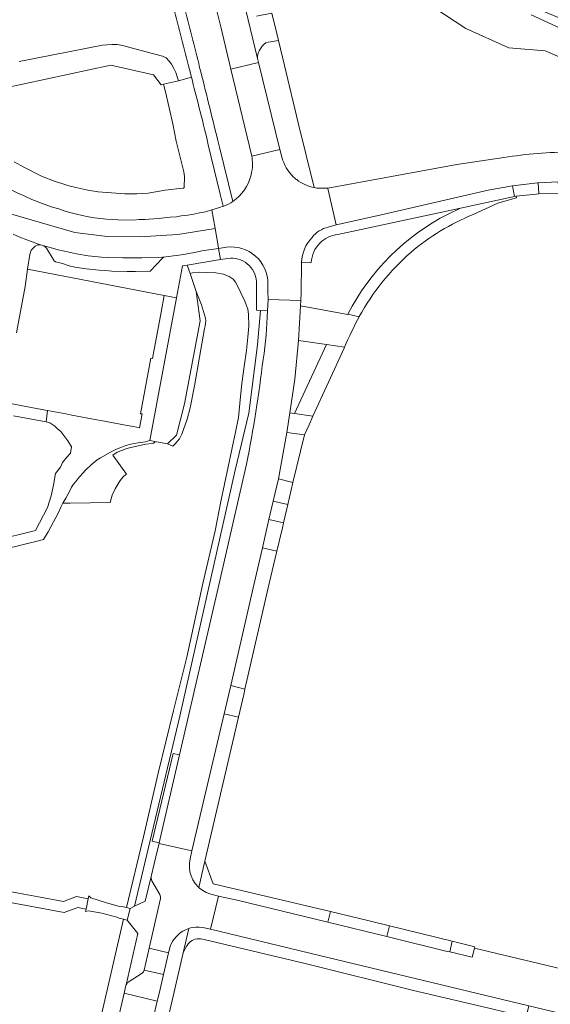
# Model space of a CAD drawing. Header units: metres. Extents: x 151213 to 156373, y 469495 to 475754.
# Tile 42 of 230: x 153774 to 153868, y 471925 to 472100. Entities that reach past the tile are written whole.
import ezdxf

# ---------------------------------------------------------------- set-up
doc = ezdxf.new("R2010")
doc.units = ezdxf.units.M
for name, color, linetype, lineweight in [('B-WE-OG-TERREIN_BEGROEID-GV', 252, 'Continuous', 18), ('B-WE-VH-GESLOTENVERHARDING_ASFALT-GV', 252, 'Continuous', 18), ('B-WE-VH-ONVERHARD-GV', 252, 'Continuous', 18), ('B-WE-VH-OPENVERHARDING_BETONSTRAATSTEEN-GV', 252, 'Continuous', 18), ('B-WE-VH-OPENVERHARDING_STRAATBAKSTEEN-GV', 252, 'Continuous', 18), ('B-WE-VH-OPENVERHARDING_TEGEL-GV', 252, 'Continuous', 18)]:
    doc.layers.add(name, color=color, linetype=linetype, lineweight=lineweight)

msp = doc.modelspace()

# ---------------------------------------------------------------- linework, layer by layer
at = {"layer": 'B-WE-OG-TERREIN_BEGROEID-GV', "flags": 128}
for points in [[(153838.036, 472108.328), (153852.948, 472098.497), (153860.62, 472095.023), (153867.018, 472094.518), (153894.926, 472082.465), (153893.94, 472077.207), (153903.17, 472075.33), (153913.05, 472073.28), (153923.32, 472071.24), (153924.648, 472075.027), (153923.668, 472075.457), (153917.515, 472077.87), (153911.915, 472080.135), (153908.39, 472081.698), (153905.7, 472083.072), (153902.706, 472084.476), (153896.973, 472086.784), (153890.431, 472089.514), (153878.294, 472094.544), (153864.58, 472100.869)], [(153815.013, 472075.808), (153811.308, 472091.287), (153809.52, 472098.76), (153808.88, 472101.37)], [(153864.58, 472100.869), (153878.294, 472094.544), (153890.431, 472089.514), (153896.973, 472086.784), (153902.706, 472084.476), (153905.7, 472083.072), (153908.39, 472081.698), (153911.915, 472080.135), (153917.515, 472077.87), (153923.668, 472075.457), (153924.648, 472075.027), (153925.27, 472076.383), (153917.675, 472079.699), (153911.096, 472082.418), (153904.118, 472085.499), (153896.596, 472088.835), (153888.494, 472092.278), (153885.558, 472093.438), (153879.033, 472096.139), (153873.994, 472098.477), (153865.982, 472101.83)], [(153727.93, 472101.03), (153739.07, 472093.02), (153742.327, 472090.711), (153745.7, 472088.32), (153750.23, 472084.98), (153761.06, 472077.31), (153766.33, 472073.5), (153767.51, 472072.71), (153768.68, 472071.96), (153772.08, 472069.97), (153773.42, 472069.34), (153774.73, 472068.7), (153776, 472068.14), (153779.41, 472066.82), (153780.77, 472066.45), (153781.92, 472066.06), (153782.98, 472065.74), (153783.9, 472065.55)], [(153826.084, 472070.239), (153823.243, 472081.741), (153820.799, 472091.913), (153819.748, 472096.36), (153818.351, 472096.132)], [(153770.79, 472087.8), (153789.99, 472091.98), (153797.55, 472090.24), (153798.95, 472088.48), (153799.377, 472088.577), (153801.982, 472089.166), (153801.84, 472089.73), (153801.53, 472090.68), (153801.17, 472091.37), (153800.79, 472092.16), (153800.35, 472092.7), (153799.84, 472093.24), (153799.2, 472093.58), (153792.72, 472095.27), (153792.13, 472095.45), (153791.12, 472095.62), (153790.17, 472095.64), (153789.27, 472095.6), (153788.51, 472095.5), (153773.75, 472092.61)], [(153816.861, 472095.317), (153816.327, 472094.483)], [(153816.044, 472093.126), (153816.208, 472092.46), (153820.008, 472077.017)], [(153804.301, 472089.823), (153801.982, 472089.166), (153799.377, 472088.577), (153799.7, 472087.209), (153800.993, 472081.538), (153801.6, 472078.491), (153802.932, 472073.057), (153803.064, 472072.186), (153803.037, 472070.248), (153802.905, 472070.155), (153802.154, 472070.103), (153800.153, 472069.85), (153799.648, 472069.786), (153796.614, 472069.285), (153794.623, 472069.113), (153792.486, 472069.113), (153787.738, 472069.483), (153785.918, 472069.786), (153783.794, 472070.234), (153782.554, 472070.538), (153781.302, 472070.96), (153780.128, 472071.342), (153777.701, 472072.266), (153774.562, 472073.848), (153772.86, 472074.837)], [(153783.9, 472065.55), (153784.92, 472065.3), (153786.03, 472065.07), (153787.14, 472064.87), (153788.16, 472064.74), (153789.24, 472064.64), (153791.24, 472064.53), (153794.05, 472064.48), (153795.01, 472064.56), (153796.03, 472064.6), (153798.38, 472064.77), (153800.53, 472064.98), (153801.65, 472065.07), (153802.46, 472065.24), (153803.64, 472065.37), (153804.72, 472065.55), (153805.76, 472065.78), (153806.78, 472065.97), (153807.896, 472066.318), (153809.282, 472066.722), (153809.936, 472066.925), (153809.417, 472069.073), (153807.297, 472077.843), (153806.953, 472079.328)], [(153808.918, 472078.828), (153809.275, 472077.439), (153811.661, 472067.785)], [(153820.008, 472077.017), (153820.337, 472075.693)], [(153849.842, 472065.555), (153852.04, 472066.615), (153830.28, 472061.943)], [(153810.783, 472057.669), (153809.478, 472057.48), (153803.552, 472056.495), (153804.063, 472054.999), (153804.5, 472055.15), (153805.73, 472055.23), (153807.05, 472055.2), (153808.65, 472055.14), (153810, 472054.89), (153810.98, 472054.5), (153811.69, 472054.01), (153812.13, 472053.44), (153812.87, 472052), (153813.26, 472051.17), (153813.67, 472050.39), (153813.97, 472049.64), (153814.3, 472048.66), (153814.43, 472047.8), (153814.49, 472045.67), (153814.33, 472043.73), (153814.06, 472041.35), (153813.63, 472038.5), (153813.24, 472035.48), (153812.99, 472033.19), (153812.63, 472029.48), (153812.1, 472026.86), (153809.52, 472014.55), (153808.49, 472009.34), (153806.309, 472000)], [(153825.555, 472056.973), (153823.845, 472056.919), (153823.765, 472051.601), (153823.695, 472050.186), (153823.646, 472049.294), (153832.044, 472047.75)], [(153806.309, 472000), (153803.486, 471986.933), (153801.096, 471977.446), (153798.393, 471966.371), (153795.775, 471955.061), (153792.779, 471942.55), (153793.443, 471942.359), (153794.213, 471942.734), (153802.264, 471976.465), (153812.043, 472020.125), (153814.503, 472030.22), (153816.018, 472042.333), (153816.533, 472048.432), (153815.839, 472048.475), (153815.843, 472053.584)], [(153817.803, 472048.353), (153816.533, 472048.432), (153816.018, 472042.333), (153814.503, 472030.22), (153812.043, 472020.125), (153802.264, 471976.465), (153794.213, 471942.734), (153796.101, 471943.652), (153797.151, 471948.034), (153798.202, 471952.529)], [(153832.044, 472047.75), (153832.052, 472047.766)], [(153798.202, 471952.529), (153798.577, 471953.858), (153798.582, 471953.879), (153798.608, 471953.99), (153797.33, 471954.285), (153801.088, 471969.858), (153802.207, 471969.6), (153809.216, 472000), (153814.096, 472021.19)]]:
    msp.add_lwpolyline(points, dxfattribs=at)
at = {"layer": 'B-WE-OG-TERREIN_BEGROEID-GV'}
for points in [[(153802.967, 472102.628, -0.0012554), (153805.763, 472091.579)], [(153818.351, 472096.132, 0.2555919), (153816.861, 472095.317)], [(153816.327, 472094.483, 0.190713), (153816.044, 472093.126)], [(153805.763, 472091.579, -0.0014955), (153808.918, 472078.828)], [(153806.953, 472079.328, 0.0017253), (153804.301, 472089.823)], [(153815.125, 472074.415, 0.0459356), (153815.013, 472075.808)], [(153820.337, 472075.693, 0.1424916), (153822.432, 472072.123)], [(153814.87, 472072.485, 0.0631277), (153815.125, 472074.372)], [(153815.125, 472074.372, 0.0465367), (153815.125, 472074.415)], [(153811.661, 472067.785, 0.1870063), (153814.87, 472072.485)], [(153822.432, 472072.123, 0.0239656), (153822.971, 472071.66)], [(153822.971, 472071.66, 0.1172973), (153826.084, 472070.239)], [(153832.052, 472047.766, -0.1572557), (153849.842, 472065.555)], [(153830.28, 472061.943, 0.1734597), (153827.075, 472060.403)], [(153827.075, 472060.403, 0.1837616), (153825.555, 472056.973)], [(153815.843, 472053.584, 0.4346546), (153810.783, 472057.669)], [(153817.022, 472039.77, 0.0297078), (153817.803, 472048.353)], [(153814.096, 472021.19, 0.0171145), (153817.022, 472039.77)]]:
    msp.add_lwpolyline(points, format="xyb", dxfattribs=at)
at = {"layer": 'B-WE-OG-TERREIN_BEGROEID-GV', "flags": 128}
for points in [[(153800.055, 472024.794), (153801.633, 472026.308), (153803.084, 472031.86), (153805.86, 472046.624), (153805.15, 472051.82), (153804.063, 472054.999), (153803.552, 472056.495), (153802.74, 472056.36), (153801.682, 472050.705), (153796.95, 472025.4), (153797.829, 472025.228)], [(153805.15, 472051.82), (153805.86, 472046.624), (153803.084, 472031.86), (153801.633, 472026.308), (153800.055, 472024.794), (153801.03, 472024.4), (153801.4, 472024.77), (153801.78, 472025.18), (153802.18, 472025.69), (153802.6, 472026.51), (153803.56, 472029.16), (153804.07, 472031.16), (153804.82, 472035.05), (153806.64, 472045.23), (153806.76, 472045.74), (153806.82, 472046.12), (153806.84, 472046.58), (153806.78, 472047.08), (153806.1, 472049.46)], [(153781.509, 472014.24), (153782.789, 472014.24), (153789.9, 472014.37), (153790.26, 472015.68), (153790.79, 472016.83), (153791.48, 472017.99), (153791.86, 472018.52), (153792.34, 472019.03), (153792.79, 472019.409), (153790.349, 472022.8), (153791.13, 472023.29), (153791.94, 472023.63), (153792.65, 472023.89), (153793.34, 472024.08), (153794.86, 472024.44), (153796.22, 472024.7), (153797.34, 472024.87), (153797.57, 472024.92), (153797.8, 472025.08), (153797.829, 472025.228), (153796.95, 472025.4), (153796.1, 472025.15), (153794.85, 472024.97), (153793.58, 472024.72), (153792.65, 472024.49), (153791.81, 472024.16), (153790.99, 472023.81), (153789.968, 472023.329), (153788.2, 472022.32), (153787.56, 472021.93), (153786.51, 472021.08), (153785.54, 472020.11), (153784.59, 472019.06), (153784.14, 472018.6), (153783.78, 472018.11), (153783.36, 472017.6), (153783.04, 472017.08), (153782.76, 472016.44), (153782.37, 472015.78), (153782.03, 472015.12)], [(153774.491, 471858.204), (153775.093, 471858.577), (153777.146, 471861.547), (153782.722, 471885.636), (153783.042, 471887.021), (153784.415, 471892.953), (153784.731, 471894.317), (153792.365, 471927.298), (153792.695, 471928.67), (153792.732, 471928.82), (153794.787, 471937.882), (153792.884, 471940.251), (153792.237, 471940.431), (153784.219, 471905.55), (153780.182, 471888.705), (153778.478, 471884.667), (153776.775, 471873.689), (153776.017, 471871.985), (153775.071, 471867.253), (153773.809, 471865.424), (153771.98, 471864.225), (153769.771, 471864.225), (153768.25, 471858.327)]]:
    msp.add_lwpolyline(points, close=True, dxfattribs=at)
at = {"layer": 'B-WE-VH-GESLOTENVERHARDING_ASFALT-GV', "flags": 128}
for points in [[(153771.802, 472065.691), (153783.633, 472062.25), (153789.343, 472061.588), (153795.166, 472061.5), (153801.899, 472061.95), (153808.487, 472063.018), (153807.896, 472066.318), (153806.78, 472065.97), (153805.76, 472065.78), (153804.72, 472065.55), (153803.64, 472065.37), (153802.46, 472065.24), (153801.65, 472065.07), (153800.53, 472064.98), (153798.38, 472064.77), (153796.03, 472064.6), (153795.01, 472064.56), (153794.05, 472064.48), (153791.24, 472064.53), (153789.24, 472064.64), (153788.16, 472064.74), (153787.14, 472064.87), (153786.03, 472065.07), (153784.92, 472065.3), (153783.9, 472065.55), (153782.98, 472065.74), (153781.92, 472066.06), (153780.77, 472066.45), (153779.41, 472066.82), (153776, 472068.14), (153774.73, 472068.7), (153773.42, 472069.34)], [(153772.667, 472061.961), (153773.888, 472061.445), (153775.138, 472060.965), (153777.175, 472060.21), (153777.538, 472060.103), (153777.924, 472059.988), (153778.578, 472059.795), (153779.638, 472059.525), (153780.658, 472059.225), (153781.768, 472058.965), (153783.898, 472058.515), (153785.998, 472058.155), (153788.358, 472057.915), (153789.618, 472057.825), (153792.108, 472057.765), (153793.368, 472057.765), (153795.498, 472057.805), (153796.838, 472057.855), (153799.2, 472057.907), (153799.76, 472057.98), (153801.6, 472058.22), (153802.93, 472058.36), (153803.81, 472058.55), (153804.89, 472058.76), (153806.14, 472059.03), (153809.125, 472059.455), (153809.105, 472059.562), (153808.487, 472063.018), (153801.899, 472061.95), (153795.166, 472061.5), (153789.343, 472061.588), (153783.633, 472062.25), (153771.802, 472065.691)]]:
    msp.add_lwpolyline(points, dxfattribs=at)
at = {"layer": 'B-WE-VH-ONVERHARD-GV', "flags": 128}
msp.add_lwpolyline([(153785.62, 471942.248), (153785.576, 471942.044), (153785.53, 471941.83), (153786.05, 471941.92), (153788.437, 471941.488), (153791.1, 471940.8), (153791.491, 471940.638), (153792.237, 471940.431), (153792.884, 471940.251), (153793.443, 471942.359), (153792.779, 471942.55), (153791.937, 471942.675), (153791.3, 471942.77), (153789.044, 471943.426), (153786.48, 471944.25), (153786.12, 471944.57), (153786.015, 471944.084)], close=True, dxfattribs=at)
at = {"layer": 'B-WE-VH-OPENVERHARDING_BETONSTRAATSTEEN-GV', "flags": 128}
for points in [[(153813.943, 472101.703), (153816.044, 472093.126)], [(153818.351, 472096.132), (153819.748, 472096.36), (153819.464, 472097.562), (153818.544, 472101.172), (153815.833, 472100.682)], [(153816.327, 472094.483), (153816.861, 472095.317)], [(153820.337, 472075.693), (153820.008, 472077.017), (153815.013, 472075.808)], [(153828.582, 472063.236), (153829.954, 472063.653), (153828.486, 472070.072), (153828.466, 472070.156), (153827.019, 472070.116)], [(153809.936, 472066.925), (153809.282, 472066.722), (153807.896, 472066.318), (153808.487, 472063.018), (153809.105, 472059.562), (153809.125, 472059.455), (153810.521, 472059.678)], [(153810.044, 472066.958), (153809.936, 472066.925)], [(153773.28, 472044.461), (153774.823, 472052.675), (153775.254, 472055.752), (153775.62, 472058.36), (153775.74, 472058.81), (153775.89, 472059.13), (153776.09, 472059.38), (153776.6, 472059.83), (153776.84, 472060), (153777.06, 472060.08), (153777.218, 472060.103), (153777.538, 472060.103), (153777.175, 472060.21), (153775.138, 472060.965), (153773.888, 472061.445), (153772.667, 472061.961)], [(153817.859, 472053.153), (153817.878, 472051.826), (153817.898, 472050.376), (153823.695, 472050.186), (153823.765, 472051.601), (153823.845, 472056.919), (153823.846, 472056.962)], [(153823.304, 472043.106), (153823.646, 472049.294), (153823.695, 472050.186), (153817.898, 472050.376), (153817.803, 472048.353)], [(153832.052, 472047.766), (153832.044, 472047.75), (153823.646, 472049.294), (153823.304, 472043.106), (153828.23, 472042.386), (153831.459, 472041.943)], [(153834.047, 472047.314), (153832.052, 472047.766)], [(153814.096, 472021.19), (153809.216, 472000), (153802.207, 471969.6), (153798.608, 471953.99), (153798.582, 471953.879), (153804.399, 471952.55), (153810.101, 471976.873), (153811.272, 471981.912), (153815.45, 472000), (153816.919, 472006.357), (153818.053, 472011.375), (153818.796, 472014.6), (153819.721, 472018.556), (153821.217, 472026.809), (153821.766, 472030.281), (153822.656, 472036.239), (153823.304, 472043.106)]]:
    msp.add_lwpolyline(points, dxfattribs=at)
at = {"layer": 'B-WE-VH-OPENVERHARDING_BETONSTRAATSTEEN-GV'}
for points in [[(153816.861, 472095.317, -0.2555919), (153818.351, 472096.132)], [(153816.044, 472093.126, -0.190713), (153816.327, 472094.483)], [(153815.013, 472075.808, -0.0459356), (153815.125, 472074.415)], [(153822.432, 472072.123, -0.1424916), (153820.337, 472075.693)], [(153815.125, 472074.372, -0.0631277), (153814.87, 472072.485)], [(153815.125, 472074.415, -0.0465367), (153815.125, 472074.372)], [(153814.87, 472072.485, -0.1870063), (153811.661, 472067.785)], [(153822.971, 472071.66, -0.0239656), (153822.432, 472072.123)], [(153826.084, 472070.239, -0.1172973), (153822.971, 472071.66)], [(153827.019, 472070.116, -0.03118), (153826.084, 472070.239)], [(153811.661, 472067.785, -0.0549103), (153810.044, 472066.958)], [(153825.687, 472061.405, -0.1646595), (153828.582, 472063.236)], [(153823.846, 472056.962, -0.1820669), (153825.687, 472061.405)], [(153810.521, 472059.678, -0.4539419), (153817.859, 472053.153)], [(153817.803, 472048.353, -0.0297078), (153817.022, 472039.77)], [(153831.459, 472041.943, -0.0189801), (153834.047, 472047.314)], [(153817.022, 472039.77, -0.0171145), (153814.096, 472021.19)]]:
    msp.add_lwpolyline(points, format="xyb", dxfattribs=at)
at = {"layer": 'B-WE-VH-OPENVERHARDING_BETONSTRAATSTEEN-GV', "flags": 128}
for points in [[(153815.013, 472075.808), (153820.008, 472077.017), (153816.208, 472092.46), (153811.308, 472091.287)], [(153865.658, 472071.078), (153861.267, 472070.584), (153861.619, 472068.65), (153861.899, 472068.709), (153865.438, 472069.108), (153865.92, 472069.12), (153865.823, 472071.086)], [(153777.924, 472059.988), (153778.21, 472059.87), (153778.39, 472059.75), (153778.62, 472059.49), (153779.93, 472057.23), (153780.17, 472057.07), (153781.44, 472056.76), (153782.61, 472056.39), (153783.62, 472056.14), (153785.64, 472055.81), (153787.91, 472055.57), (153789.05, 472055.51), (153790.18, 472055.4), (153792.89, 472055.35), (153794.39, 472055.34), (153796.96, 472055.41), (153799.23, 472057.77), (153799.429, 472057.91), (153799.76, 472057.98), (153799.2, 472057.907), (153796.838, 472057.855), (153795.498, 472057.805), (153793.368, 472057.765), (153792.108, 472057.765), (153789.618, 472057.825), (153788.358, 472057.915), (153785.998, 472058.155), (153783.898, 472058.515), (153781.768, 472058.965), (153780.658, 472059.225), (153779.638, 472059.525), (153778.578, 472059.795)], [(153825.164, 472028.185), (153825.856, 472029.714), (153822.606, 472030.164), (153821.766, 472030.281), (153821.217, 472026.809), (153824.355, 472026.397)], [(153819.721, 472018.556), (153818.796, 472014.6), (153821.384, 472014.013), (153822.313, 472017.948)], [(153816.919, 472006.357), (153819.435, 472005.727), (153820.43, 472009.875), (153820.632, 472010.717), (153820.637, 472010.74), (153818.053, 472011.375)], [(153813.795, 471981.259), (153811.272, 471981.912), (153810.101, 471976.873), (153812.635, 471976.267), (153813.579, 471980.328)], [(153803.827, 471938.799), (153804.145, 471938.901), (153804.733, 471938.998), (153805.064, 471939.036), (153805.693, 471939.039), (153806.318, 471938.966), (153807.692, 471938.667), (153809.104, 471944.54), (153807.749, 471944.909), (153807.421, 471945.012), (153806.922, 471945.206), (153806.337, 471945.523), (153805.759, 471945.936), (153805.598, 471946.091), (153804.981, 471946.774), (153804.562, 471947.425), (153804.243, 471948.13), (153804.033, 471948.875), (153803.936, 471949.643), (153803.953, 471950.417), (153804.086, 471951.18), (153804.399, 471952.55), (153798.582, 471953.879), (153798.577, 471953.858), (153798.202, 471952.529), (153797.151, 471948.034), (153797.137, 471947.675), (153797.271, 471947.253), (153798.704, 471944.812), (153798.838, 471944.399), (153798.819, 471944.09), (153796.804, 471935.291), (153800.259, 471934.457), (153800.533, 471935.622), (153800.729, 471936.061), (153800.952, 471936.475), (153801.15, 471936.8), (153801.686, 471937.46), (153802.323, 471938.023), (153802.792, 471938.312), (153803.233, 471938.557)], [(153871.126, 471931.324), (153854.51, 471935.322), (153854.115, 471933.697), (153850.11, 471934.64), (153849.681, 471934.741), (153839.438, 471937.259), (153839.436, 471937.259), (153838.965, 471937.373), (153828.732, 471939.848), (153828.723, 471939.85), (153828.482, 471939.919), (153812.4, 471943.807), (153809.104, 471944.54), (153807.692, 471938.667), (153826.991, 471934.012), (153864.138, 471925.093), (153869.375, 471923.835), (153869.627, 471924.914)], [(153828.723, 471939.85), (153828.732, 471939.848), (153838.965, 471937.373), (153839.427, 471939.282), (153835.81, 471940.17), (153828.961, 471941.809), (153828.482, 471939.919)], [(153800.259, 471934.457), (153796.804, 471935.291), (153795.911, 471931.388), (153799.358, 471930.624)], [(153854.115, 471933.697), (153854.51, 471935.322), (153854.575, 471935.562), (153850.559, 471936.548), (153850.11, 471934.64)], [(153799.358, 471930.624), (153795.911, 471931.388), (153795.86, 471931.237), (153795.79, 471931.1), (153795.701, 471930.975), (153795.593, 471930.864), (153793.111, 471929.297), (153792.987, 471929.204), (153792.88, 471929.091), (153792.732, 471928.82), (153792.695, 471928.67), (153792.365, 471927.298), (153792.373, 471927.296), (153798.22, 471925.906), (153798.25, 471925.899), (153798.573, 471927.282)], [(153784.731, 471894.317), (153789.53, 471893.228), (153789.537, 471893.226), (153790.814, 471894.031), (153798.25, 471925.899), (153798.22, 471925.906), (153792.373, 471927.296), (153792.365, 471927.298)]]:
    msp.add_lwpolyline(points, close=True, dxfattribs=at)
at = {"layer": 'B-WE-VH-OPENVERHARDING_STRAATBAKSTEEN-GV', "flags": 128}
for points in [[(153808.88, 472101.37), (153809.52, 472098.76), (153811.308, 472091.287), (153816.208, 472092.46), (153816.044, 472093.126), (153813.943, 472101.703)], [(153859.731, 472075.581), (153851.348, 472074.355), (153828.48, 472070.157), (153828.466, 472070.156), (153828.486, 472070.072), (153829.954, 472063.653), (153837.71, 472065.36), (153856.937, 472069.796), (153861.267, 472070.584), (153865.658, 472071.078), (153865.823, 472071.086), (153869.337, 472071.26), (153870.091, 472071.297), (153875.121, 472071.383), (153879.761, 472071.246), (153880.683, 472071.201)]]:
    msp.add_lwpolyline(points, dxfattribs=at)
at = {"layer": 'B-WE-VH-OPENVERHARDING_STRAATBAKSTEEN-GV'}
msp.add_lwpolyline([(153871.717, 472076.557, 0.0393763), (153859.731, 472075.581)], format="xyb", dxfattribs=at)
at = {"layer": 'B-WE-VH-OPENVERHARDING_TEGEL-GV'}
for points in [[(153801.091, 472102.237, -0.0013586), (153803.954, 472091.175)], [(153805.763, 472091.579, 0.0012554), (153802.967, 472102.628)], [(153808.918, 472078.828, 0.0014955), (153805.763, 472091.579)], [(153804.301, 472089.823, -0.0017253), (153806.953, 472079.328)], [(153810.044, 472066.958, 0.0549103), (153811.661, 472067.785)], [(153849.842, 472065.555, 0.1572557), (153832.052, 472047.766)], [(153843.194, 472058.747, -0.0784994), (153854.275, 472065.489)], [(153828.582, 472063.236, 0.1646595), (153825.687, 472061.405)], [(153825.687, 472061.405, 0.1820669), (153823.846, 472056.962)], [(153827.075, 472060.403, -0.1734597), (153830.28, 472061.943)], [(153817.859, 472053.153, 0.4539419), (153810.521, 472059.678)], [(153825.555, 472056.973, -0.1837616), (153827.075, 472060.403)], [(153810.783, 472057.669, -0.4346546), (153815.843, 472053.584)], [(153834.08, 472047.376, -0.0861635), (153843.194, 472058.747)], [(153803.369, 471935.52, -0.2511224), (153805.299, 471936.942)], [(153805.299, 471936.942, -0.1297664), (153806.578, 471936.824)]]:
    msp.add_lwpolyline(points, format="xyb", dxfattribs=at)
at = {"layer": 'B-WE-VH-OPENVERHARDING_TEGEL-GV', "flags": 128}
for points in [[(153803.954, 472091.175), (153804.301, 472089.823)], [(153806.953, 472079.328), (153807.297, 472077.843), (153809.417, 472069.073), (153809.936, 472066.925), (153810.044, 472066.958)], [(153811.661, 472067.785), (153809.275, 472077.439), (153808.918, 472078.828)], [(153830.28, 472061.943), (153852.04, 472066.615), (153861.619, 472068.65), (153861.267, 472070.584), (153856.937, 472069.796), (153837.71, 472065.36), (153829.954, 472063.653), (153828.582, 472063.236)], [(153854.275, 472065.489), (153858.67, 472067.48), (153859.227, 472067.661), (153861.933, 472068.411), (153861.899, 472068.709), (153861.619, 472068.65), (153852.04, 472066.615), (153849.842, 472065.555)], [(153810.521, 472059.678), (153809.125, 472059.455), (153809.478, 472057.48), (153810.783, 472057.669)], [(153823.846, 472056.962), (153823.845, 472056.919), (153825.555, 472056.973)], [(153815.843, 472053.584), (153815.839, 472048.475), (153816.533, 472048.432), (153817.803, 472048.353), (153817.898, 472050.376), (153817.878, 472051.826), (153817.859, 472053.153)], [(153771.38, 472006.133), (153776.971, 472007.537), (153778.075, 472007.833), (153778.87, 472009.15), (153780.73, 472012.61), (153781.13, 472013.55), (153781.509, 472014.24), (153782.03, 472015.12), (153782.37, 472015.78), (153782.76, 472016.44), (153783.04, 472017.08), (153783.36, 472017.6), (153783.78, 472018.11), (153784.14, 472018.6), (153784.59, 472019.06), (153785.54, 472020.11), (153786.51, 472021.08), (153787.56, 472021.93), (153788.2, 472022.32), (153789.968, 472023.329), (153790.99, 472023.81), (153791.81, 472024.16), (153792.65, 472024.49), (153793.58, 472024.72), (153794.85, 472024.97), (153796.1, 472025.15), (153796.95, 472025.4), (153801.682, 472050.705), (153799.492, 472051.123), (153798.932, 472048.146), (153797.388, 472039.928), (153797.126, 472039.977), (153795.265, 472030.133), (153795.538, 472030.081), (153795.081, 472027.645), (153794.025, 472027.843), (153792.878, 472028.059), (153788.866, 472028.813), (153787.909, 472028.993), (153786.866, 472029.189), (153783.099, 472029.897)], [(153832.052, 472047.766), (153834.047, 472047.314), (153834.08, 472047.376)], [(153772.77, 472029.756), (153778.538, 472028.667), (153778.797, 472030.706), (153777.124, 472031.02), (153770.973, 472032.176)], [(153783.099, 472029.897), (153782.008, 472030.102), (153778.797, 472030.706), (153778.538, 472028.667), (153779.19, 472028.52), (153780.09, 472027.94), (153780.51, 472027.49), (153781.12, 472026.95), (153782.4, 472025.33), (153783.009, 472024.262), (153782.873, 472023.141), (153782.194, 472022.394), (153781.413, 472021.476), (153781.074, 472020.661), (153780.191, 472019.506), (153779.852, 472017.433), (153779.41, 472015.564), (153778.8, 472013.5), (153776.628, 472009.428), (153774.734, 472008.958), (153764.56, 472006.431), (153769.642, 472004.69)], [(153784.539, 471855.514), (153791.85, 471887.07), (153793.049, 471891.929), (153802.863, 471934.504), (153803.827, 471938.799), (153803.233, 471938.557), (153802.792, 471938.312), (153802.323, 471938.023), (153801.686, 471937.46), (153801.15, 471936.8), (153800.952, 471936.475), (153800.729, 471936.061), (153800.533, 471935.622), (153800.259, 471934.457)], [(153806.318, 471938.966), (153805.693, 471939.039), (153805.064, 471939.036), (153804.733, 471938.998), (153804.145, 471938.901), (153803.827, 471938.799), (153802.863, 471934.504), (153803.369, 471935.52)], [(153806.578, 471936.824), (153824.686, 471932.506), (153843.668, 471927.811), (153857.794, 471924.464), (153863.656, 471923.088), (153864.138, 471925.093), (153826.991, 471934.012), (153807.692, 471938.667), (153806.318, 471938.966)], [(153800.259, 471934.457), (153799.358, 471930.624), (153798.573, 471927.282), (153798.25, 471925.899), (153790.814, 471894.031), (153789.537, 471893.226), (153787.861, 471892.171), (153787.85, 471892.164), (153786.457, 471886.227), (153787.484, 471884.589), (153788.316, 471883.262), (153783.066, 471860.462)]]:
    msp.add_lwpolyline(points, dxfattribs=at)
for points in [[(153865.823, 472071.086), (153865.92, 472069.12), (153869.543, 472069.213), (153869.337, 472071.26)], [(153777.924, 472059.988), (153777.538, 472060.103), (153777.218, 472060.103), (153777.06, 472060.08), (153776.84, 472060), (153776.6, 472059.83), (153776.09, 472059.38), (153775.89, 472059.13), (153775.74, 472058.81), (153775.62, 472058.36), (153775.254, 472055.752), (153799.492, 472051.123), (153801.682, 472050.705), (153802.74, 472056.36), (153803.552, 472056.495), (153809.478, 472057.48), (153809.125, 472059.455), (153806.14, 472059.03), (153804.89, 472058.76), (153803.81, 472058.55), (153802.93, 472058.36), (153801.6, 472058.22), (153799.76, 472057.98), (153799.429, 472057.91), (153799.23, 472057.77), (153796.96, 472055.41), (153794.39, 472055.34), (153792.89, 472055.35), (153790.18, 472055.4), (153789.05, 472055.51), (153787.91, 472055.57), (153785.64, 472055.81), (153783.62, 472056.14), (153782.61, 472056.39), (153781.44, 472056.76), (153780.17, 472057.07), (153779.93, 472057.23), (153778.62, 472059.49), (153778.39, 472059.75), (153778.21, 472059.87)], [(153831.459, 472041.943), (153828.23, 472042.386), (153822.606, 472030.164), (153825.856, 472029.714), (153831.388, 472041.779)], [(153822.313, 472017.948), (153824.355, 472026.397), (153821.217, 472026.809), (153819.721, 472018.556)], [(153820.637, 472010.74), (153821.384, 472014.013), (153818.796, 472014.6), (153818.053, 472011.375)], [(153811.272, 471981.912), (153813.795, 471981.259), (153818.115, 472000), (153819.435, 472005.727), (153816.919, 472006.357), (153815.45, 472000)], [(153812.635, 471976.267), (153810.101, 471976.873), (153804.399, 471952.55), (153804.086, 471951.18), (153803.953, 471950.417), (153803.936, 471949.643), (153804.033, 471948.875), (153804.243, 471948.13), (153804.562, 471947.425), (153804.981, 471946.774), (153805.598, 471946.091), (153806.705, 471950.747)], [(153801.088, 471969.858), (153797.33, 471954.285), (153798.608, 471953.99), (153802.207, 471969.6)], [(153805.598, 471946.091), (153805.759, 471945.936), (153806.337, 471945.523), (153806.922, 471945.206), (153807.421, 471945.012), (153807.749, 471944.909), (153809.104, 471944.54), (153812.4, 471943.807), (153828.482, 471939.919), (153828.961, 471941.809), (153808.136, 471946.716), (153806.705, 471950.747)], [(153759.075, 471945.803), (153760.031, 471945.662), (153781.748, 471941.639), (153784.126, 471942.531), (153785.62, 471942.248), (153786.015, 471944.084), (153783.916, 471944.464), (153781.598, 471943.599), (153777.173, 471944.419), (153774.598, 471944.895), (153759.416, 471947.707), (153759.274, 471946.88)], [(153794.213, 471942.734), (153793.443, 471942.359), (153792.884, 471940.251), (153794.787, 471937.882), (153792.732, 471928.82), (153792.88, 471929.091), (153792.987, 471929.204), (153793.111, 471929.297), (153795.593, 471930.864), (153795.701, 471930.975), (153795.79, 471931.1), (153795.86, 471931.237), (153795.911, 471931.388), (153796.804, 471935.291), (153798.819, 471944.09), (153798.838, 471944.399), (153798.704, 471944.812), (153797.271, 471947.253), (153797.137, 471947.675), (153797.151, 471948.034), (153796.101, 471943.652)], [(153839.436, 471937.259), (153839.438, 471937.259), (153849.681, 471934.741), (153850.11, 471934.64), (153850.559, 471936.548), (153839.427, 471939.282), (153838.965, 471937.373)]]:
    msp.add_lwpolyline(points, close=True, dxfattribs=at)

doc.saveas('drawing.dxf')
